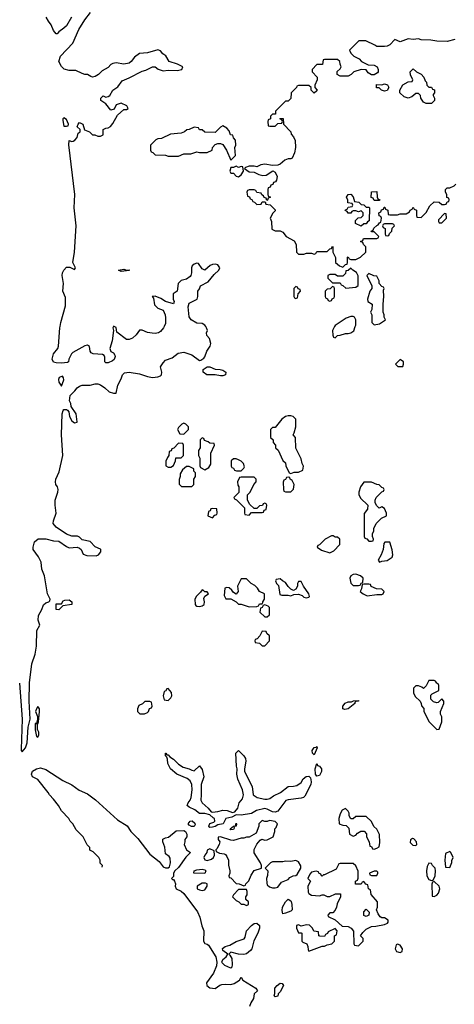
# Model space of a CAD drawing. Header units: inches. Extents: x 2701323 to 2964515, y 494916 to 722124.
# Tile 44 of 256: x 2725610 to 2728945, y 634806 to 642350. Entities that reach past the tile are written whole.
import ezdxf

# ---------------------------------------------------------------- set-up
doc = ezdxf.new("R2010")
doc.units = ezdxf.units.IN
doc.header["$MEASUREMENT"] = 0
doc.layers.add('C7623', color=7, linetype='Continuous')
doc.layers.add('C7624', color=7, linetype='Continuous')

msp = doc.modelspace()

# ---------------------------------------------------------------- linework, layer by layer
at = {"layer": 'C7623', "color": 2}
for points, elevation in [([(2725610, 637266), (2725629, 636990), (2725622, 636762), (2725622.7, 636750), (2725630, 636741.2), (2725655.5, 636770), (2725667.7, 636810), (2725676.5, 636930), (2725691.1, 636990), (2725682.6, 637130), (2725684.9, 637270), (2725704.5, 637415.5), (2725730.2, 637489.8), (2725738.9, 637550), (2725741.7, 637670), (2725763.8, 637710), (2725752.6, 637750), (2725753.6, 637786.4), (2725779.3, 637830), (2725792.5, 637867.5), (2725810, 637882.7), (2725834, 637890), (2725842, 637898), (2725844.7, 637910), (2725822.8, 637950), (2725799.3, 638090), (2725780.3, 638140.3), (2725774.4, 638194.4), (2725755.3, 638235.3), (2725714, 638290), (2725713.4, 638310), (2725724.4, 638350), (2725751.6, 638371.6), (2725811.9, 638371.9), (2725870, 638358), (2725910, 638355.1), (2725970, 638312.7), (2725990, 638304), (2726050, 638309), (2726070, 638302), (2726082, 638290), (2726096.4, 638256.4), (2726125.6, 638245.6), (2726196.9, 638243.1), (2726214, 638250), (2726232.7, 638272.7), (2726234, 638290), (2726230, 638294), (2726190, 638311.3), (2726150, 638351.3), (2726090, 638366), (2726070, 638386), (2726053.2, 638393.2), (2726010, 638394), (2725968.4, 638408.4), (2725890, 638461), (2725868, 638490), (2725868.4, 638510), (2725891, 638570), (2725883.1, 638630), (2725883.1, 638670), (2725902.6, 638730), (2725904.2, 638750), (2725899.5, 638770), (2725887.2, 638790), (2725884.2, 638810), (2725888.8, 638830), (2725914.3, 638885.7), (2725940.9, 639010), (2725930.3, 639170), (2725937, 639330), (2725943.9, 639356.1), (2725950, 639362.7), (2725970, 639362.7), (2725978, 639358), (2725986.8, 639346.8), (2725992, 639310), (2726010, 639277.2), (2726030, 639262), (2726050, 639266), (2726051.1, 639268.9), (2726043, 639330), (2726005.5, 639385.5), (2726002, 639410), (2725993.4, 639430), (2725998, 639470), (2726034.4, 639505.6), (2726051.3, 639530), (2726070, 639541.2), (2726090.7, 639549.3), (2726150.6, 639549.4), (2726190, 639561.2), (2726210, 639561.2), (2726230, 639553.2), (2726264, 639530), (2726298, 639498), (2726329.3, 639489.3), (2726350, 639488.7), (2726362.8, 639550), (2726390, 639598), (2726398, 639630), (2726414.8, 639645.2), (2726450, 639649.2), (2726530, 639637.2), (2726590, 639616), (2726629.5, 639609.5), (2726670, 639613.2), (2726690, 639621.2), (2726698.8, 639630), (2726701, 639650), (2726691, 639690), (2726710, 639722), (2726730, 639742), (2726781.4, 639758.6), (2726825.8, 639794.2), (2726870, 639802.7), (2726930, 639782.7), (2726990, 639738), (2726999.6, 639740.4), (2727023.6, 639756.4), (2727030, 639766), (2727046, 639810), (2727070.5, 639849.5), (2727077.3, 639870), (2727067.5, 639907.5), (2727046.8, 639930), (2727044.7, 639950), (2727052, 639970), (2727044.7, 639990), (2727037.8, 640000)], 2), ([(2726329, 640000), (2726324, 639990), (2726329, 639970), (2726320.9, 639890), (2726302, 639830), (2726308.9, 639808.9), (2726330, 639798), (2726340.4, 639780.4), (2726342, 639770), (2726334, 639746), (2726323.1, 639736.9), (2726290, 639722), (2726270, 639722), (2726264.7, 639730), (2726263.6, 639763.6), (2726258, 639778), (2726244.7, 639784.7), (2726174, 639790), (2726158, 639798), (2726151.3, 639810), (2726146, 639846), (2726130, 639856), (2726110, 639851), (2726019, 639801), (2726008, 639790), (2725988, 639750), (2725986, 639730), (2725976.4, 639723.6), (2725930, 639718), (2725890, 639721), (2725870, 639726), (2725859.3, 639750), (2725870, 639789.2), (2725902.4, 639830), (2725908.5, 639850), (2725918.9, 639990), (2725920.6, 640000)], 2), ([(2726718.5, 640000), (2726713.2, 639990), (2726690, 639961), (2726675.3, 639950), (2726650, 639944.9), (2726627.9, 639947.9), (2726590, 639954.8), (2726550, 639972), (2726530, 639972), (2726503.2, 639936.8), (2726475.3, 639910), (2726450, 639898.8), (2726430, 639898.8), (2726356, 639956), (2726350, 639992), (2726334, 640000)], 2), ([(2728026.1, 640000), (2728011.3, 639970), (2728012.7, 639932.7), (2728018, 639918), (2728030, 639914), (2728048.4, 639931.6), (2728070, 639932), (2728110, 639944.7), (2728130, 639944.7), (2728150, 639951), (2728172.9, 639967.1), (2728185.2, 640000)], 6), ([(2726244, 635856), (2726246, 635870), (2726228, 635888), (2726228, 635910), (2726218, 635930), (2726174.6, 635974.6), (2726148, 635988), (2726147.3, 636007.3), (2726128.4, 636028.4), (2726098, 636090), (2726043.1, 636143.1), (2726018, 636190), (2725998, 636210), (2725988, 636230), (2725930, 636288), (2725908, 636330), (2725870, 636378), (2725838, 636410), (2725828, 636430), (2725749.1, 636529.1), (2725709, 636550), (2725701.2, 636570), (2725707.8, 636592.2), (2725739.3, 636610), (2725770, 636617.3), (2725810, 636604.6), (2725941.4, 636521.4), (2726010, 636487.6), (2726067.3, 636447.3), (2726130, 636417.8), (2726193.1, 636373.1), (2726360.6, 636220.6), (2726434.1, 636174.1), (2726463.7, 636130), (2726517.6, 636077.6), (2726610, 635957.4), (2726679.7, 635899.7), (2726710, 635860.5), (2726730, 635850.7), (2726750, 635851), (2726759.5, 635860.5), (2726766.6, 635890), (2726764.7, 635924.7), (2726758, 635938), (2726730, 635958), (2726722.7, 636010), (2726709.3, 636050), (2726709.3, 636070.7), (2726730, 636082.8), (2726752.3, 636087.7), (2726810, 636134), (2726870, 636138), (2726882, 636130), (2726892, 636110), (2726892, 636090), (2726878, 636070), (2726878, 636050), (2726871.3, 636030), (2726890.9, 635990.9), (2726922, 635970), (2726886.2, 635933.8), (2726830, 635854), (2726801, 635830), (2726791, 635810), (2726790, 635786), (2726774, 635770), (2726782, 635762), (2726790, 635762), (2726798, 635750), (2726804.7, 635730), (2726802.8, 635710), (2726810, 635692), (2726850, 635674), (2726870, 635655.5), (2726973.4, 635513.4), (2726993, 635473), (2727008.2, 635408.2), (2727023.1, 635370), (2727020.7, 635290), (2727030, 635271.3), (2727047.5, 635267.5), (2727058, 635258), (2727114.9, 635170), (2727123, 635130), (2727119.8, 635100.2), (2727096.4, 635043.6), (2727044, 634970), (2727046, 634950), (2727070, 634933.4), (2727110, 634927.7), (2727146.9, 634953.1), (2727161.7, 634958.3), (2727190, 634961.3), (2727230, 634958), (2727255.6, 634964.4), (2727298, 634990), (2727310, 635014), (2727322, 634990), (2727422, 634930), (2727434, 634910), (2727410, 634886), (2727404.7, 634850), (2727383.4, 634816.6), (2727373.1, 634790)], 2)]:
    msp.add_lwpolyline(points, dxfattribs=dict(at, elevation=elevation))
for points, elevation in [([(2728530, 639746), (2728494, 639710), (2728512.7, 639692.7), (2728550, 639694), (2728555.3, 639710), (2728554, 639730)], 6), ([(2725938, 639618), (2725914, 639610), (2725906.8, 639593.2), (2725910, 639574), (2725930, 639542), (2725948, 639590), (2725947.3, 639607.3)], 2), ([(2727150, 639621.2), (2727110, 639629), (2727046, 639630), (2727018, 639650), (2727018, 639670), (2727048.4, 639691.6), (2727070, 639691.3), (2727110, 639672), (2727148.9, 639671.1), (2727170, 639664.7), (2727192, 639650), (2727190, 639629), (2727170, 639621.2)], 2), ([(2726870, 639258), (2726854, 639250), (2726830, 639226), (2726822, 639210), (2726838, 639178), (2726870, 639174), (2726906, 639210), (2726906, 639230), (2726886, 639250)], 6), ([(2727690, 639315.3), (2727670, 639314), (2727650.9, 639309.1), (2727622, 639290), (2727570, 639226), (2727550, 639226), (2727534, 639210), (2727534, 639150), (2727554, 639130), (2727554, 639110), (2727574, 639090), (2727574, 639070), (2727592.7, 639052.7), (2727630, 638974), (2727650, 638954), (2727652.7, 638932.7), (2727678, 638878), (2727690, 638874), (2727716.4, 638883.6), (2727750, 638884.7), (2727782, 638898), (2727788, 638930), (2727778, 638950), (2727770, 638986), (2727728.4, 639068.4), (2727726, 639150), (2727708, 639170), (2727716.4, 639183.6), (2727728.7, 639230), (2727728.7, 639288.7), (2727708.9, 639308.9)], 6), ([(2726830, 639106), (2726792.7, 639067.3), (2726778, 639062), (2726772.7, 639047.3), (2726758, 639042), (2726754, 639010), (2726743.6, 638996.4), (2726732.7, 638967.3), (2726732.7, 638932.7), (2726750, 638922), (2726770, 638922), (2726790, 638934), (2726806, 638970), (2726807.3, 638992.7), (2726850, 638994), (2726866, 639010), (2726866, 639090), (2726862, 639102)], 6), ([(2727010, 639146), (2726994, 639130), (2726994, 639070), (2726982, 639050), (2726982, 639010), (2726992, 638990), (2726992.7, 638932.7), (2726998, 638918), (2727030, 638902), (2727062, 638918), (2727076.4, 638943.6), (2727078, 639030), (2727106, 639090), (2727102, 639102), (2727070, 639106), (2727056.4, 639116.4), (2727027.3, 639127.3), (2727022, 639142)], 6), ([(2727270, 638986), (2727250, 638986), (2727234, 638970), (2727234, 638930), (2727238, 638918), (2727250, 638914), (2727258, 638898), (2727272.7, 638892.7), (2727310, 638894), (2727330, 638914), (2727334.6, 638925.4), (2727328, 638950), (2727310, 638968), (2727290, 638978)], 6), ([(2726910, 638926), (2726890, 638926), (2726859.6, 638900.4), (2726842, 638870), (2726842, 638850), (2726832.7, 638827.3), (2726832.7, 638792.7), (2726852.7, 638772.7), (2726930, 638774), (2726946, 638790), (2726946, 638830), (2726958, 638850), (2726958, 638878), (2726946, 638890), (2726946, 638910)], 6), ([(2727410, 638846), (2727310, 638846), (2727298, 638842), (2727282, 638810), (2727283.6, 638783.6), (2727292, 638772), (2727291.6, 638728.4), (2727254, 638690), (2727258, 638678), (2727272.7, 638672.7), (2727334, 638610), (2727334, 638570), (2727338, 638558), (2727370, 638554), (2727390, 638574), (2727470, 638574), (2727482, 638578), (2727487.3, 638592.7), (2727502, 638598), (2727506, 638630), (2727502, 638642), (2727490, 638646), (2727478, 638642), (2727472.7, 638627.3), (2727450, 638626), (2727430, 638606), (2727410, 638606), (2727376.4, 638636.4), (2727358, 638670), (2727358, 638710), (2727378, 638730), (2727406, 638790), (2727426, 638810), (2727426, 638830)], 6), ([(2727670, 638846), (2727658, 638842), (2727650, 638826), (2727638, 638822), (2727632.7, 638807.3), (2727634, 638750), (2727638, 638738), (2727650, 638734), (2727690, 638734), (2727710, 638754), (2727715.3, 638790), (2727700.4, 638820.4), (2727686, 638830), (2727682, 638842)], 6), ([(2728310, 638808), (2728252, 638808), (2728224.7, 638770), (2728211.3, 638730), (2728211.6, 638711.6), (2728225.4, 638685.4), (2728282, 638630), (2728279.6, 638600.4), (2728252.7, 638567.3), (2728254, 638390), (2728258, 638378), (2728272.7, 638372.7), (2728290, 638354), (2728310, 638354), (2728322, 638358), (2728326, 638370), (2728318, 638390), (2728318, 638410), (2728327.3, 638432.7), (2728328.4, 638451.6), (2728346, 638490), (2728386, 638530), (2728426, 638550), (2728426, 638570), (2728410, 638606), (2728390, 638618), (2728368.4, 638608.4), (2728347.3, 638627.3), (2728338, 638650), (2728338, 638670), (2728346, 638690), (2728390, 638734), (2728402, 638738), (2728406, 638750), (2728402, 638762), (2728390, 638766), (2728367.3, 638787.3), (2728350, 638788)], 6), ([(2727090, 638606), (2727078, 638602), (2727072.7, 638587.3), (2727058, 638582), (2727054, 638550), (2727090, 638534), (2727107.3, 638552.7), (2727122, 638558), (2727126, 638570), (2727122, 638602)], 6), ([(2728016.4, 638396.4), (2728003.6, 638396.4), (2727954, 638370), (2727910, 638326), (2727898, 638322), (2727894, 638310), (2727926.4, 638286.4), (2727990, 638264.7), (2728020.4, 638279.6), (2728066, 638330), (2728066, 638370), (2728050, 638386), (2728030, 638386)], 6), ([(2728412.7, 638347.3), (2728403.6, 638336.4), (2728398, 638290), (2728384.7, 638250), (2728362, 638210), (2728370, 638194), (2728390, 638202), (2728430, 638206), (2728468.9, 638231.1), (2728473.2, 638250), (2728468.9, 638288.9), (2728450, 638346)], 6), ([(2727350, 638066), (2727310, 638066), (2727282, 638010), (2727286, 637970), (2727270, 637948), (2727250, 637962), (2727239.3, 637979.3), (2727218, 637998), (2727199.6, 638000.4), (2727185.4, 637994.6), (2727179.6, 637939.6), (2727192, 637912), (2727231.6, 637911.6), (2727272, 637890), (2727290, 637872), (2727310, 637871.3), (2727370, 637851), (2727430, 637854), (2727442, 637858), (2727450, 637874), (2727470, 637874), (2727476.4, 637883.6), (2727475.3, 637890), (2727489, 637910), (2727488, 637950), (2727450, 637968.7), (2727434.6, 637994.6), (2727414.6, 638014.6), (2727386, 638030)], 6), ([(2727610, 638066), (2727578, 638062), (2727574, 638050), (2727582, 638030), (2727595.3, 638015.3), (2727606.4, 637946.4), (2727621.1, 637941.1), (2727670, 637940.7), (2727690, 637936), (2727712.7, 637947.3), (2727750, 637948), (2727778.4, 637938.4), (2727790, 637926), (2727810, 637921), (2727830, 637926.8), (2727834, 637930), (2727828.7, 637950), (2727788, 638010), (2727770, 638046), (2727750, 638046), (2727742, 638030), (2727742, 638010), (2727730, 637986), (2727710, 637978), (2727690, 637988), (2727670, 638008), (2727650, 638038), (2727626, 638050)], 6), ([(2728190, 638102), (2728170, 638099), (2728152, 638090), (2728144.7, 638070), (2728150, 638034), (2728170, 638014), (2728210, 638014), (2728222, 638018), (2728230, 638034), (2728242, 638038), (2728246, 638070), (2728226, 638090)], 6), ([(2727010, 637982), (2726997.3, 637962.7), (2726966, 637934), (2726954, 637910), (2726957.6, 637870), (2726962.8, 637862.8), (2726970, 637856.4), (2726990, 637854), (2727010, 637858), (2727026, 637870), (2727029.3, 637890), (2727024, 637916), (2727030, 637934), (2727058, 637950), (2727050, 637966), (2727030, 637966), (2727019, 637979)], 6), ([(2728290, 638026), (2728250, 638026), (2728238, 638022), (2728232, 637990), (2728222, 637970), (2728244.7, 637950), (2728276.9, 637936.9), (2728350, 637947.3), (2728390, 637947.3), (2728398, 637950), (2728408, 637970), (2728390, 637988), (2728348.9, 637988.9), (2728308.4, 638008.4), (2728302, 638022)], 6), ([(2725910, 637828.7), (2725889, 637830), (2725890, 637874), (2725930, 637874), (2725943.1, 637896.9), (2725956.4, 637903.6), (2725990, 637904.7), (2726011.3, 637890), (2726011, 637869), (2725942, 637858)], 2), ([(2727490, 637866), (2727478, 637862), (2727470, 637846), (2727458, 637842), (2727454, 637810), (2727490, 637774), (2727510, 637774), (2727526, 637790), (2727527.3, 637847.3), (2727516.4, 637856.4)], 6), ([(2727470, 637666), (2727454, 637630), (2727432.7, 637607.3), (2727418, 637602), (2727414, 637590), (2727418, 637578), (2727450, 637574), (2727470, 637554), (2727490, 637554), (2727526, 637590), (2727526, 637630), (2727507.3, 637647.3), (2727502, 637662)], 6), ([(2728790, 637286), (2728750, 637286), (2728730, 637246), (2728710, 637226), (2728696.4, 637236.4), (2728670, 637246), (2728650, 637246), (2728632.7, 637227.3), (2728632.7, 637192.7), (2728645.4, 637165.4), (2728682, 637130), (2728691.6, 637111.6), (2728692.7, 637092.7), (2728711.6, 637071.6), (2728712, 637050), (2728752, 636970), (2728810, 636912), (2728830, 636914), (2728848.7, 636970), (2728848.4, 637008.4), (2728838, 637030), (2728838, 637050), (2728866, 637110), (2728866, 637130), (2728850, 637146), (2728822, 637118), (2728810, 637115.3), (2728784.7, 637124.7), (2728764.7, 637144.7), (2728764, 637176), (2728774.6, 637185.4), (2728826, 637210), (2728826, 637250), (2728822, 637262), (2728810, 637266), (2728802, 637282)], 6), ([(2726750, 637226), (2726738, 637222), (2726730, 637206), (2726718, 637202), (2726712, 637170), (2726718, 637138), (2726750, 637134), (2726770, 637154), (2726778, 637170), (2726775.3, 637195.3)], 6), ([(2728105.6, 637065.6), (2728089.1, 637069.1), (2728089, 637090), (2728107.3, 637112.7), (2728130, 637124), (2728157.2, 637122.8), (2728171.1, 637131.1), (2728210, 637134), (2728210, 637129), (2728191.6, 637128.4), (2728182, 637118), (2728182, 637110), (2728130, 637069.5)], 2), ([(2725750, 637088), (2725738, 637070), (2725732, 637050), (2725746, 637010), (2725746, 636990), (2725739.6, 636960.4), (2725730, 636958), (2725728.2, 636910), (2725738, 636858), (2725750, 636854), (2725758, 636870), (2725758, 636890), (2725750, 636906), (2725746, 636906), (2725746, 636950), (2725742, 636958), (2725750, 636954), (2725755.3, 636970), (2725762, 637050), (2725762, 637070)], 6), ([(2726610, 637126), (2726570, 637126), (2726552.7, 637107.3), (2726525.4, 637094.6), (2726514, 637070), (2726514, 637050), (2726532.7, 637032.7), (2726567.3, 637032.7), (2726590, 637042), (2726598, 637050), (2726607.3, 637072.7), (2726622, 637078), (2726626, 637090), (2726622, 637122)], 6), ([(2727490, 636377.3), (2727510, 636377.3), (2727530, 636384), (2727557.1, 636402.9), (2727611.1, 636428.9), (2727670, 636475.5), (2727710, 636476.3), (2727737.2, 636482.8), (2727770, 636506.8), (2727785.6, 636534.4), (2727807.6, 636552.4), (2727830, 636554), (2727842, 636542), (2727846.4, 636510), (2727843.1, 636490), (2727799.3, 636400.7), (2727788.7, 636391.3), (2727770, 636384.7), (2727670, 636374), (2727652.2, 636367.8), (2727590, 636286), (2727570, 636278), (2727550, 636281.1), (2727510, 636301.6), (2727490, 636306), (2727428, 636292), (2727389.1, 636269.1), (2727310, 636254), (2727270, 636258), (2727238.8, 636241.2), (2727191.1, 636228.9), (2727170.7, 636189.3), (2727130, 636182), (2727110, 636169.6), (2727090, 636162.7), (2727070, 636162), (2727062, 636170), (2727070, 636191.3), (2727099, 636201), (2727108, 636210), (2727106, 636230), (2727094, 636234), (2727070, 636258), (2727030, 636268.7), (2726989.3, 636269.3), (2726955.1, 636295.1), (2726910, 636316), (2726896, 636330), (2726902, 636350), (2726918.4, 636370), (2726926.3, 636390), (2726934.7, 636450), (2726931.1, 636491.1), (2726917.3, 636517.2), (2726896, 636536), (2726817.2, 636570), (2726767.6, 636610), (2726746, 636650), (2726744.1, 636684.1), (2726739.3, 636699.3), (2726729, 636710), (2726728, 636730), (2726732, 636730), (2726738, 636718), (2726750, 636718), (2726762, 636702), (2726790, 636684), (2726830, 636645.5), (2726864.2, 636624.2), (2726910.4, 636610.4), (2726930, 636599.1), (2726950, 636594), (2726990, 636634), (2727010, 636604.7), (2727022.4, 636550), (2727002.6, 636490), (2727003.7, 636410), (2726999.3, 636370), (2727010.6, 636350), (2727056.3, 636310), (2727080.7, 636280.7), (2727090, 636278.8), (2727130, 636283), (2727170, 636294.4), (2727202, 636290), (2727243.1, 636276.9), (2727260.4, 636279.6), (2727285.2, 636310), (2727293.2, 636350), (2727318.9, 636381.1), (2727327.3, 636410), (2727319.7, 636450), (2727285.1, 636530), (2727275.6, 636570), (2727278, 636610), (2727272.7, 636630), (2727269, 636730), (2727290, 636752), (2727330, 636711), (2727344, 636690), (2727344.9, 636670), (2727334, 636610), (2727336.3, 636590), (2727394.6, 636474.6), (2727401, 636410), (2727432, 636390)], 2), ([(2727870, 636718), (2727858, 636730), (2727855.3, 636750), (2727870, 636774), (2727884, 636776), (2727890, 636782), (2727894, 636770)], 2), ([(2727890, 636555.3), (2727879, 636570), (2727877.2, 636610), (2727889, 636651), (2727896, 636636), (2727911.3, 636630), (2727926, 636610), (2727926, 636590), (2727910, 636559)], 2), ([(2728110, 636306), (2728085.4, 636294.6), (2728070, 636266), (2728058, 636230), (2728062, 636190), (2728090, 636178), (2728116, 636176), (2728136, 636156), (2728142, 636110), (2728170, 636094), (2728190, 636102), (2728203.1, 636116.9), (2728228.4, 636131.6), (2728252.7, 636132.7), (2728271.6, 636111.6), (2728272, 636090), (2728292, 636050), (2728298, 636018), (2728310, 636014), (2728318, 635998), (2728330, 635994), (2728350, 636002), (2728367.3, 636012.7), (2728373.2, 636046.8), (2728370, 636106), (2728350, 636148), (2728327.3, 636167.3), (2728310, 636206), (2728270, 636246), (2728190, 636246), (2728170, 636226), (2728150, 636226), (2728138, 636250), (2728138, 636270), (2728130, 636286)], 6), ([(2726950, 636168.7), (2726929.1, 636169.1), (2726910, 636178), (2726904, 636190), (2726918, 636210), (2726933, 636213), (2726953.7, 636193.7), (2726956, 636184)], 2), ([(2727470, 636215.3), (2727446, 636190), (2727444.7, 636170), (2727423.6, 636116.4), (2727370, 636086), (2727350, 636086), (2727330, 636078), (2727310, 636079), (2727250, 636062), (2727230, 636064), (2727152, 636088), (2727134, 636086), (2727132, 636070), (2727144.7, 636050), (2727141, 636030), (2727123.6, 635996.4), (2727114, 635990), (2727118, 635978), (2727143.6, 635963.6), (2727179.6, 635959.6), (2727190, 635954), (2727199.6, 635939.6), (2727211.3, 635911.3), (2727211.6, 635871.6), (2727222, 635830), (2727222, 635810), (2727214, 635790), (2727218, 635778), (2727230, 635774), (2727270, 635732), (2727294, 635730), (2727330, 635714), (2727342, 635718), (2727346, 635730), (2727368.9, 635751.1), (2727385.2, 635794.8), (2727408.9, 635831.1), (2727466, 635850), (2727466, 635870), (2727458, 635890), (2727410, 635966), (2727408.4, 635991.6), (2727430, 636034), (2727456.4, 636063.6), (2727468.7, 636071.3), (2727490, 636064.7), (2727510, 636066.8), (2727555.3, 636090), (2727568, 636130), (2727568, 636150), (2727578, 636162), (2727588, 636190), (2727570, 636208), (2727526.4, 636213.6), (2727510, 636206), (2727490, 636206)], 6), ([(2727230, 636144), (2727224, 636150), (2727250, 636172), (2727266, 636174), (2727270, 636194), (2727274, 636190), (2727271, 636170), (2727252.7, 636167.3), (2727256.9, 636156.9), (2727250, 636145.2)], 2), ([(2728623.6, 636076.4), (2728610, 636066), (2728606, 636046), (2728626.4, 636026.4), (2728650, 636022), (2728658, 636030), (2728655.3, 636050), (2728634.6, 636074.6)], 6), ([(2727070, 635998), (2727050, 635986), (2727046.8, 635970), (2727030, 635948), (2727022.8, 635930), (2727030, 635912), (2727050, 635908), (2727083.1, 635916.9), (2727098, 635930), (2727106, 635950), (2727102, 635982)], 6), ([(2728910, 635978), (2728878, 635962), (2728872, 635910), (2728878, 635858), (2728910, 635854), (2728927.3, 635892.7), (2728927.3, 635907.3), (2728935.3, 635930), (2728918, 635970)], 6), ([(2727730, 635908), (2727690, 635899), (2727650, 635902), (2727630, 635898), (2727550, 635898), (2727534, 635890), (2727494, 635850), (2727514, 635830), (2727512.7, 635792.7), (2727504.7, 635770), (2727505.4, 635734.6), (2727510, 635722), (2727526.4, 635706.4), (2727550, 635698), (2727570, 635698), (2727590, 635704.7), (2727618, 635742), (2727670, 635762), (2727683.1, 635776.9), (2727708.4, 635791.6), (2727730, 635792), (2727740.4, 635799.6), (2727768, 635850), (2727767.3, 635867.3), (2727750, 635898)], 6), ([(2728170, 635886), (2728070, 635886), (2728058, 635882), (2728038, 635842), (2727950, 635798), (2727942, 635798), (2727931.1, 635788.9), (2727926, 635790), (2727922, 635802), (2727906, 635810), (2727902, 635822), (2727886, 635826), (2727850, 635818), (2727836.9, 635803.1), (2727822, 635770), (2727842, 635750), (2727822, 635710), (2727824.7, 635664.7), (2727830, 635654), (2727850, 635642), (2727910, 635638), (2727930, 635644.7), (2727943.6, 635643.6), (2727970, 635632), (2727990, 635632), (2728032.7, 635652.7), (2728072.7, 635652.7), (2728072, 635630), (2728045.4, 635574.6), (2728042, 635550), (2728031.6, 635528.4), (2728012.7, 635507.3), (2727990, 635506), (2727974, 635490), (2727978, 635478), (2728030, 635454), (2728083.6, 635403.6), (2728130, 635402), (2728154, 635390), (2728172.7, 635367.3), (2728174, 635270), (2728178, 635258), (2728210, 635254), (2728246, 635290), (2728246, 635310), (2728226, 635330), (2728243.1, 635356.9), (2728270, 635382), (2728310, 635402), (2728343.6, 635403.6), (2728410, 635418), (2728432.7, 635427.3), (2728436.4, 635436.4), (2728438, 635450), (2728410, 635468), (2728388.4, 635468.4), (2728376.4, 635476.4), (2728360.2, 635500.2), (2728348, 635530), (2728355.3, 635550), (2728355.3, 635590), (2728308.4, 635648.4), (2728302, 635682), (2728286, 635690), (2728282, 635722), (2728267.3, 635727.3), (2728250, 635746), (2728238, 635742), (2728230, 635726), (2728187.3, 635727.3), (2728188, 635750), (2728202, 635758), (2728207.3, 635772.7), (2728207.3, 635827.3), (2728190, 635866)], 6), ([(2728750, 635888), (2728738, 635862), (2728730.8, 635830), (2728734.8, 635790), (2728750, 635762), (2728770, 635754), (2728782, 635758), (2728798, 635790), (2728802, 635830), (2728798, 635850), (2728778, 635870), (2728770, 635886)], 6), ([(2727030, 635807.6), (2726946, 635810), (2726948.4, 635828.4), (2726970, 635837.1), (2726990, 635839.1), (2727010, 635840.5), (2727030, 635835.5), (2727038.8, 635830)], 2), ([(2728350, 635826), (2728330, 635826), (2728294, 635810), (2728298, 635798), (2728310, 635794), (2728350, 635794), (2728358, 635810), (2728358, 635818)], 6), ([(2727034.8, 635734.8), (2727010, 635734), (2726971.3, 635710), (2726972, 635692), (2726990, 635682), (2727010, 635678), (2727030, 635682), (2727048, 635710), (2727048, 635730)], 6), ([(2728790, 635746), (2728778, 635742), (2728772.7, 635727.3), (2728774, 635634), (2728790, 635632), (2728810, 635642), (2728823.1, 635656.9), (2728835.3, 635690), (2728828, 635710)], 6), ([(2727350, 635686), (2727290, 635686), (2727250, 635646), (2727242, 635630), (2727270, 635602), (2727292, 635592), (2727310, 635574), (2727330, 635574), (2727350, 635562), (2727366, 635570), (2727366, 635590), (2727346, 635610), (2727346, 635630), (2727355.3, 635644.7), (2727355.3, 635670)], 6), ([(2727630, 635498), (2727623.7, 635523.7), (2727627, 635550), (2727650, 635590.7), (2727670, 635610.5), (2727690, 635598.8), (2727692.7, 635592.7), (2727698.7, 635570), (2727700.7, 635530), (2727690, 635520.9), (2727650, 635504)], 2), ([(2728270, 635478), (2728250, 635486), (2728250, 635514), (2728270, 635534), (2728291.6, 635511.6), (2728290, 635488)], 6), ([(2727330, 635186.6), (2727289.4, 635189.4), (2727230, 635206), (2727214, 635190), (2727223.6, 635183.6), (2727238, 635158), (2727241, 635110), (2727238, 635090), (2727230, 635084), (2727183.3, 635103.3), (2727164, 635124), (2727162, 635130), (2727169, 635150), (2727195.3, 635170), (2727208, 635190), (2727170, 635218), (2727166.8, 635233.2), (2727188, 635250), (2727222, 635258), (2727270, 635286.8), (2727332.7, 635307.3), (2727339.3, 635320.7), (2727349.3, 635370), (2727389, 635410), (2727410, 635424), (2727430, 635426.8), (2727450.4, 635410.4), (2727450.6, 635390), (2727437.3, 635350), (2727407.3, 635292.7), (2727390.5, 635230), (2727380.9, 635219.1), (2727350, 635194)], 2), ([(2727810, 635414), (2727770, 635406), (2727750, 635414), (2727734, 635410), (2727734, 635390), (2727750, 635354), (2727770, 635354), (2727774, 635350), (2727774, 635290), (2727782, 635282), (2727814, 635270), (2727822, 635250), (2727823.6, 635223.6), (2727830, 635214), (2727850, 635222), (2727930, 635252), (2727950, 635252), (2727970, 635262), (2728006, 635270), (2728026, 635290), (2728026, 635330), (2728042, 635338), (2728046, 635370), (2728030, 635386), (2727978, 635362), (2727972.7, 635347.3), (2727958, 635342), (2727950, 635326), (2727912.7, 635327.3), (2727906, 635330), (2727902, 635362), (2727867.3, 635367.3), (2727858, 635390), (2727832.9, 635412.9)], 6), ([(2728510, 635266), (2728498, 635262), (2728492, 635230), (2728502, 635210), (2728530, 635202), (2728546, 635210), (2728548, 635230), (2728530, 635258)], 6), ([(2727570, 634862), (2727562, 634870), (2727568, 634890), (2727568.7, 634930), (2727585.2, 634950), (2727610, 634966.8), (2727625.4, 634965.4), (2727634, 634950), (2727610, 634902), (2727594.8, 634885.2), (2727590, 634868.7)], 2)]:
    msp.add_lwpolyline(points, close=True, dxfattribs=dict(at, elevation=elevation))
at = {"layer": 'C7624', "color": 2}
for points, elevation in [([(2726009, 642370), (2725970, 642304), (2725950, 642284.7), (2725910, 642258), (2725897.2, 642242.8), (2725890, 642241), (2725870, 642266.8), (2725853, 642310), (2725830, 642338), (2725813.4, 642370)], 2), ([(2725920.6, 640000), (2725926, 640030), (2725962.9, 640157.1), (2725962, 640222), (2725941.1, 640270), (2725947.4, 640330), (2725937, 640390), (2725938.7, 640410), (2725950, 640432), (2725970, 640453.3), (2725994.2, 640454.2), (2726030, 640435.3), (2726037.3, 640450), (2726017.6, 640490), (2726030.2, 640570), (2726042.4, 640770), (2726029.3, 640909.3), (2726033.7, 641010), (2725987.9, 641392.1), (2725990, 641426), (2726010, 641418), (2726019.6, 641420.4), (2726032.7, 641427.3), (2726051.6, 641448.4), (2726058, 641482), (2726074, 641490), (2726074, 641510), (2726052, 641530), (2726058, 641550), (2726070, 641562), (2726094, 641550), (2726107.3, 641507.3), (2726146, 641490), (2726168.4, 641468.4), (2726187.3, 641467.3), (2726210, 641458), (2726230, 641458), (2726250, 641468), (2726252, 641510), (2726270, 641519), (2726290, 641521.2), (2726307.9, 641532.1), (2726325.8, 641554.2), (2726360.7, 641619.3), (2726410, 641662), (2726430, 641662), (2726442, 641670), (2726432, 641690), (2726390, 641711), (2726350, 641698), (2726334, 641666), (2726310, 641656), (2726270, 641704.7), (2726234, 641730), (2726234, 641750), (2726250, 641766), (2726270, 641758), (2726290, 641762), (2726302, 641770), (2726324.7, 641810), (2726362.8, 641837.2), (2726396.9, 641883.1), (2726450, 641904), (2726550, 641957.2), (2726577.3, 641962.7), (2726630, 641988.7), (2726650, 641988.7), (2726672.5, 641972.5), (2726710, 641959.3), (2726750, 641963.7), (2726818, 641962), (2726854, 641970), (2726862, 641990), (2726822, 642010), (2726758, 642030), (2726732.7, 642072.7), (2726707.7, 642087.7), (2726690, 642110.8), (2726670, 642118.8), (2726590, 642097.3), (2726530, 642091), (2726490, 642062.8), (2726465.2, 642030), (2726450, 642017.3), (2726410, 642010.7), (2726350, 642020.5), (2726325.4, 642014.6), (2726310, 642006.8), (2726290, 641984), (2726242, 641958), (2726214, 641930), (2726190, 641914.8), (2726170, 641911), (2726155.3, 641915.3), (2726130, 641931.3), (2726110, 641931.3), (2726090, 641938), (2726041.4, 641961.4), (2725990, 641961), (2725951.1, 641971.1), (2725930, 641992), (2725911.3, 642030), (2725922.8, 642070), (2726018.8, 642170), (2726064.7, 642275.3), (2726110, 642349.2), (2726153.7, 642406.3)], 2), ([(2728950, 642199.3), (2728890, 642184.5), (2728810, 642185.2), (2728765.4, 642194.6), (2728690, 642197.2), (2728670, 642204), (2728630, 642199.3), (2728590, 642202.7), (2728530, 642182), (2728490, 642198), (2728450, 642158), (2728430, 642148), (2728410, 642146), (2728350, 642146), (2728336.4, 642156.4), (2728267.3, 642187.3), (2728212.7, 642187.3), (2728142, 642118), (2728150, 642094), (2728174, 642070), (2728214, 642050), (2728234, 642030), (2728283.6, 642003.6), (2728330, 642002), (2728354, 641990), (2728362, 641970), (2728362, 641950), (2728356.9, 641943.1), (2728330, 641928), (2728310, 641928), (2728283.1, 641943.1), (2728270, 641966), (2728230, 641968), (2728174, 641950), (2728154, 641930), (2728130, 641918), (2728070, 641918), (2728046, 641930), (2728047.3, 641952.7), (2728070, 641974), (2728078, 641990), (2728068.4, 642008.4), (2728066, 642030), (2728050, 642046), (2727950, 642046), (2727938, 642042), (2727932.7, 642007.3), (2727890, 642006), (2727854, 641970), (2727854, 641950), (2727892, 641910), (2727892, 641890), (2727874, 641850), (2727874, 641830), (2727892, 641810), (2727890, 641806), (2727870, 641788), (2727866, 641790), (2727848, 641810), (2727846, 641830), (2727830, 641846), (2727750, 641846), (2727738, 641842), (2727734, 641830), (2727694, 641790), (2727690, 641746), (2727670, 641726), (2727650, 641726), (2727574, 641650), (2727572.7, 641627.3), (2727550, 641626), (2727534, 641610), (2727534, 641590), (2727518, 641582), (2727514, 641570), (2727518, 641538), (2727530, 641534), (2727570, 641534), (2727590, 641554), (2727622, 641558), (2727626, 641570), (2727622, 641582), (2727606, 641590), (2727610, 641594), (2727632.7, 641592.7), (2727634, 641550), (2727692, 641490), (2727692.7, 641472.7), (2727710, 641454), (2727724.7, 641424.7), (2727726, 641370), (2727718, 641330), (2727702, 641290), (2727690, 641284), (2727670, 641285.2), (2727644.9, 641275.1), (2727610, 641244), (2727590, 641235.3), (2727550, 641234), (2727490, 641243.7), (2727461.4, 641238.6), (2727430, 641222), (2727410, 641228), (2727370, 641228), (2727342, 641218), (2727334, 641210), (2727370, 641184.7), (2727410, 641182), (2727445.4, 641165.4), (2727476.9, 641156.9), (2727500.2, 641159.8), (2727551.6, 641191.6), (2727570, 641182), (2727584.7, 641150), (2727579.6, 641120.4), (2727572.7, 641107.3), (2727558, 641102), (2727552.7, 641087.3), (2727538, 641082), (2727532.7, 641067.3), (2727518, 641062), (2727514, 641050), (2727514, 641010), (2727518, 640998), (2727534, 640990), (2727518, 640982), (2727512.7, 640967.3), (2727506, 640966), (2727502, 640982), (2727487.3, 640987.3), (2727482, 641002), (2727467.3, 641007.3), (2727462, 641022), (2727430, 641026), (2727422, 641042), (2727410, 641046), (2727370, 641046), (2727358, 641042), (2727354, 641030), (2727358, 640998), (2727372.7, 640992.7), (2727378, 640978), (2727392.7, 640972.7), (2727398, 640958), (2727412.7, 640952.7), (2727430, 640934), (2727462, 640938), (2727470, 640954), (2727494, 640954), (2727498, 640938), (2727532.7, 640932.7), (2727570, 640894), (2727570, 640886), (2727551.6, 640868.4), (2727532, 640830), (2727543.6, 640803.6), (2727546, 640746), (2727570, 640732), (2727610, 640732), (2727630, 640722), (2727654, 640690), (2727716.9, 640656.9), (2727732.7, 640627.3), (2727734, 640570), (2727750, 640554), (2727790, 640554), (2727810, 640562), (2727850, 640562), (2727870, 640554), (2727882, 640558), (2727890, 640574), (2727970, 640574), (2727990, 640594), (2728002, 640598), (2728010, 640614), (2728014, 640610), (2728014, 640570), (2728032.7, 640527.3), (2728034, 640490), (2728063.6, 640463.6), (2728090, 640454), (2728110, 640474), (2728122, 640478), (2728126, 640490), (2728126, 640530), (2728130, 640534), (2728138, 640518), (2728150, 640514), (2728190, 640514), (2728226, 640530), (2728266, 640570), (2728266, 640610), (2728247.3, 640627.3), (2728242, 640642), (2728226, 640650), (2728242, 640658), (2728247.3, 640672.7), (2728350, 640674), (2728362, 640678), (2728366, 640690), (2728330, 640726), (2728310, 640726), (2728306, 640730), (2728322, 640738), (2728327.3, 640752.7), (2728350, 640774), (2728362, 640778), (2728370, 640794), (2728382, 640798), (2728386, 640830), (2728382, 640842), (2728368.4, 640848.4), (2728366, 640870), (2728382, 640878), (2728387.3, 640892.7), (2728402, 640898), (2728407.3, 640912.7), (2728412.7, 640912.7), (2728418, 640898), (2728434, 640890), (2728438, 640858), (2728450, 640854), (2728510, 640854), (2728530, 640862), (2728576.4, 640863.6), (2728602, 640878), (2728606, 640890), (2728622, 640898), (2728630, 640914), (2728638, 640898), (2728654, 640890), (2728654, 640850), (2728658, 640838), (2728690, 640834), (2728730, 640874), (2728756.4, 640923.6), (2728790, 640954), (2728830, 640952), (2728850, 640934), (2728870, 640934), (2728882, 640938), (2728890, 640954), (2728902, 640958), (2728906, 640970), (2728902, 640982), (2728888.4, 640988.4), (2728888, 641010), (2728878, 641030), (2728878, 641050), (2728890, 641062), (2728910, 641062), (2728943.1, 641076.9), (2728958, 641090)], 6), ([(2727037.8, 640000), (2727031, 640010), (2727010, 640022), (2726970, 640024.7), (2726924.7, 640050), (2726910, 640074), (2726902, 640150), (2726910, 640178), (2726970.9, 640209.1), (2726978, 640230), (2726978, 640270), (2726991, 640289), (2726998, 640310), (2727057.3, 640342.7), (2727102.5, 640397.5), (2727138, 640430), (2727144.7, 640450), (2727130, 640471), (2727110, 640476), (2727090, 640474.8), (2727072.9, 640467.1), (2727030, 640431.3), (2727010, 640442), (2726982, 640482), (2726970, 640484.7), (2726950, 640478), (2726934.6, 640465.4), (2726928.7, 640450), (2726929, 640410), (2726924, 640390), (2726917.5, 640382.5), (2726890, 640362.8), (2726848.4, 640351.6), (2726826, 640330), (2726818, 640270), (2726788, 640250), (2726788, 640208), (2726795.3, 640190), (2726790, 640174), (2726730, 640191.3), (2726694, 640214), (2726650, 640231.3), (2726626, 640230), (2726636.4, 640216.4), (2726645.6, 640165.6), (2726670, 640139.3), (2726710, 640124), (2726725.2, 640090), (2726730, 640066), (2726730, 640022), (2726718.5, 640000)], 2), ([(2728185.2, 640000), (2728189, 640010), (2728188.7, 640050), (2728178, 640070), (2728170, 640075.3), (2728150, 640075.3), (2728115.3, 640064.7), (2728030, 640008), (2728026.1, 640000)], 6), ([(2726334, 640000), (2726330, 640002), (2726329, 640000)], 2)]:
    msp.add_lwpolyline(points, dxfattribs=dict(at, elevation=elevation))
for points, elevation in [([(2728750, 641834), (2728770, 641834), (2728778, 641818), (2728792.7, 641812.7), (2728794, 641790), (2728782, 641778), (2728782, 641770), (2728794, 641750), (2728794, 641730), (2728770, 641708), (2728730, 641708.7), (2728710, 641718), (2728688, 641750), (2728686, 641770), (2728670, 641786), (2728650, 641786), (2728619.8, 641760.2), (2728590, 641748), (2728560.2, 641760.2), (2728526, 641790), (2728526, 641810), (2728548.9, 641851.1), (2728590, 641874), (2728622, 641878), (2728626, 641890), (2728608.4, 641928.4), (2728606, 641950), (2728630, 641974), (2728654, 641950), (2728690, 641932), (2728711.1, 641911.1), (2728722, 641882), (2728731.6, 641871.6), (2728734, 641850)], 6), ([(2728410, 641802), (2728386, 641810), (2728368, 641828), (2728349.1, 641829.1), (2728347.3, 641852.7), (2728390, 641852), (2728410, 641858), (2728431.6, 641851.6), (2728442, 641830), (2728430, 641808)], 6), ([(2725950, 641598), (2725942, 641590), (2725941, 641579), (2725950, 641534), (2725970, 641534), (2725982, 641538), (2725986, 641550), (2725970, 641586)], 2), ([(2727170, 641538), (2727150, 641528), (2727110, 641486), (2727030, 641488), (2727010, 641506), (2726990, 641506), (2726982, 641522), (2726950, 641526), (2726911.6, 641508.4), (2726892.7, 641507.3), (2726874, 641490), (2726850, 641482), (2726766.4, 641473.6), (2726699.6, 641440.4), (2726670, 641438), (2726654, 641430), (2726614, 641390), (2726614, 641350), (2726618, 641338), (2726632.7, 641332.7), (2726650, 641314), (2726730, 641312), (2726750, 641304.7), (2726830, 641304.7), (2726870, 641322), (2726923.6, 641323.6), (2726970, 641338), (2726990, 641332), (2727050, 641334), (2727086, 641350), (2727088.4, 641371.6), (2727110, 641394), (2727130, 641402), (2727150, 641402), (2727170, 641394), (2727198, 641350), (2727230, 641274), (2727266, 641310), (2727262, 641370), (2727268, 641390), (2727267.3, 641427.3), (2727250, 641446), (2727246, 641466), (2727229, 641469), (2727218, 641498), (2727200.2, 641520.2)], 6), ([(2727270, 641228), (2727250, 641218), (2727230, 641218), (2727222, 641190), (2727230, 641174), (2727250, 641174), (2727270, 641152), (2727290, 641146), (2727310, 641162), (2727328, 641190), (2727322, 641222), (2727310, 641226), (2727290, 641218)], 6), ([(2728270, 640914), (2728290, 640914), (2728294, 640910), (2728291.6, 640808.4), (2728278, 640802), (2728270, 640786), (2728250, 640786), (2728230, 640768), (2728186, 640790), (2728187.3, 640812.7), (2728207.3, 640832.7), (2728230, 640834), (2728246, 640850), (2728246, 640870), (2728230, 640886), (2728210, 640878), (2728190, 640886), (2728170, 640886), (2728158, 640882), (2728152, 640868), (2728130, 640868), (2728122, 640882), (2728108.4, 640888.4), (2728110, 640894), (2728122, 640898), (2728130, 640914), (2728162, 640918), (2728166, 640930), (2728162, 640942), (2728128.4, 640948.4), (2728127.3, 640967.3), (2728118, 640990), (2728130, 641012), (2728150, 641014), (2728170, 640994), (2728178, 640958), (2728211.6, 640951.6), (2728230, 640934), (2728251.6, 640931.6)], 6), ([(2728330, 640966), (2728322, 640982), (2728307.3, 640987.3), (2728308.9, 641031.1), (2728350, 641034), (2728354, 640990), (2728358, 640978), (2728374, 640970), (2728370, 640966)], 6), ([(2728870, 640866), (2728823.6, 640816.4), (2728823.6, 640803.6), (2728830, 640794), (2728850, 640794), (2728886, 640830), (2728882, 640862)], 6), ([(2728470, 640786), (2728410, 640786), (2728398, 640782), (2728394, 640770), (2728398, 640758), (2728414, 640750), (2728414, 640710), (2728418, 640698), (2728430, 640694), (2728442, 640698), (2728447.3, 640712.7), (2728466, 640730), (2728467.3, 640752.7), (2728486, 640770), (2728482, 640782)], 6), ([(2726430, 640432), (2726450, 640434), (2726450, 640429.2), (2726390, 640422), (2726369, 640430), (2726410, 640438)], 2), ([(2728150, 640446), (2728131.6, 640428.4), (2728114, 640426), (2728110, 640406), (2728090, 640386), (2728050, 640386), (2728030, 640398), (2727990, 640398), (2727974, 640390), (2727974, 640370), (2728010, 640334), (2728070, 640334), (2728078, 640318), (2728090, 640314), (2728112.7, 640292.7), (2728190, 640302), (2728207.3, 640312.7), (2728207.3, 640387.3), (2728194.6, 640414.6), (2728166, 640430)], 6), ([(2728290, 640406), (2728274, 640390), (2728311.6, 640311.6), (2728312, 640290), (2728298, 640270), (2728278, 640210), (2728282, 640190), (2728314, 640170), (2728312, 640130), (2728302, 640110), (2728312, 640090), (2728312, 640030), (2728330, 640012), (2728370, 640021), (2728418, 640050), (2728408, 640070), (2728408, 640090), (2728398, 640110), (2728398, 640170), (2728405.2, 640230), (2728402, 640278), (2728406, 640290), (2728402, 640302), (2728390, 640306), (2728368.4, 640328.4), (2728368, 640350), (2728350, 640386), (2728328, 640388)], 6), ([(2727730, 640306), (2727714, 640290), (2727714, 640230), (2727718, 640218), (2727730, 640214), (2727742, 640218), (2727746, 640250), (2727766, 640270), (2727762, 640282), (2727747.3, 640287.3), (2727742, 640302)], 6), ([(2728010, 640306), (2727992.7, 640287.3), (2727970, 640286), (2727954, 640270), (2727954, 640230), (2727958, 640218), (2727972.7, 640212.7), (2727978, 640198), (2727990, 640194), (2728002, 640198), (2728007.3, 640212.7), (2728022, 640218), (2728026, 640230), (2728026, 640290), (2728022, 640302)], 6)]:
    msp.add_lwpolyline(points, close=True, dxfattribs=dict(at, elevation=elevation))

doc.saveas('drawing.dxf')
